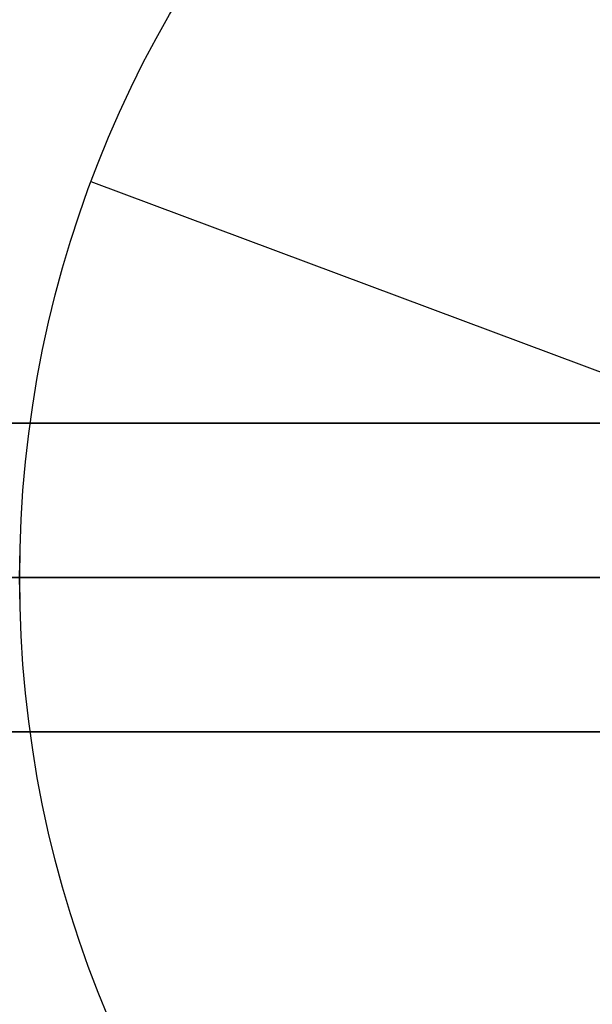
# Model space of a CAD drawing. Extents: x -3378 to 3007, y -425 to 173.
# Tile 179 of 256: x -1080.72 to -1075.15, y 69.85 to 79.43. Entities that reach past the tile are written whole.
import ezdxf

# ---------------------------------------------------------------- set-up
doc = ezdxf.new("R2010")
doc.units = 0
doc.layers.add('PREDEFINITO', color=7, linetype='CONTINUOUS')

msp = doc.modelspace()

# ---------------------------------------------------------------- linework, layer by layer
at = {"layer": 'PREDEFINITO'}
for p, q in [((-1080.0249, 77.8508, 3175), (-1080.0249, 77.8508, 3171)), ((-1072.9992, 75.2259, 3171), (-1080.0249, 77.8508, 3171)), ((-1080.0249, 77.8508, 1235), (-1080.0249, 77.8508, 1239)), ((-1072.9992, 75.2259, 1239), (-1080.0249, 77.8508, 1239)), ((-1069.7206, 75.501, 2348.5415), (-1084.6454, 75.501, 2348.5415)), ((-1069.7206, 75.501, 2572.0831), (-1084.6454, 75.501, 2572.0831)), ((-1069.7206, 75.501, 2795.6246), (-1084.6454, 75.501, 2795.6246)), ((-1084.6454, 75.501, 2125), (-1069.7206, 75.501, 2125)), ((-1084.6454, 75.501, 3019.1661), (-1069.7206, 75.501, 3019.1661)), ((-1084.7206, 74.001, 1255), (-1054.7206, 74.001, 1255)), ((-1084.7206, 74.001, 3155), (-1054.7206, 74.001, 3155)), ((-1084.7206, 74.001, 2123.5), (-1069.7206, 74.001, 2123.5)), ((-1084.7206, 74.001, 2126.5), (-1069.7206, 74.001, 2126.5)), ((-1069.7206, 74.001, 2347.0415), (-1084.7206, 74.001, 2347.0415)), ((-1069.7206, 74.001, 2350.0415), (-1084.7206, 74.001, 2350.0415)), ((-1069.7206, 74.001, 2570.5831), (-1084.7206, 74.001, 2570.5831)), ((-1069.7206, 74.001, 2573.5831), (-1084.7206, 74.001, 2573.5831)), ((-1069.7206, 74.001, 2797.1246), (-1084.7206, 74.001, 2797.1246)), ((-1069.7206, 74.001, 2794.1246), (-1084.7206, 74.001, 2794.1246)), ((-1084.7206, 74.001, 3020.6661), (-1069.7206, 74.001, 3020.6661)), ((-1084.7206, 74.001, 3017.6661), (-1069.7206, 74.001, 3017.6661)), ((-1073.2206, 74.001, 1255), (-1084.7206, 74.001, 1255)), ((-1073.2205, 74.001, 3155), (-1084.7205, 74.001, 3155)), ((-1080.7205, 74.001, 3175), (-1084.7205, 74.001, 3175)), ((-1084.6454, 72.501, 2125), (-1069.7206, 72.501, 2125)), ((-1084.6454, 72.501, 3019.1661), (-1069.7206, 72.501, 3019.1661)), ((-1069.7206, 72.501, 2348.5415), (-1084.6454, 72.501, 2348.5415)), ((-1069.7206, 72.501, 2572.0831), (-1084.6454, 72.501, 2572.0831)), ((-1069.7206, 72.501, 2795.6246), (-1084.6454, 72.501, 2795.6246))]:
    msp.add_line(p, q, dxfattribs=at)
for centre, radius in [((-1069.7206, 74.001, 1255), 15), ((-1069.7206, 74.001, 3155), 15), ((-1069.7206, 74.001, 2205), 15), ((-1069.7206, 74.001, 1235), 11), ((-1069.7206, 74.001, 1239), 11), ((-1069.7206, 74.001, 1237), 11), ((-1069.7205, 74.001, 3175), 11), ((-1069.7205, 74.001, 3171), 11), ((-1069.7205, 74.001, 3173), 11)]:
    msp.add_circle(centre, radius, dxfattribs=at)
at = {"layer": 'PREDEFINITO', "extrusion": (-1.51582e-14, -1.51582e-14, -1)}
for centre in [(1069.7206, 74.001, -1255), (1069.7206, 74.001, -1235), (1069.7206, 74.001, -1245)]:
    msp.add_circle(centre, 15, dxfattribs=at)
at = {"layer": 'PREDEFINITO', "extrusion": (1.51582e-14, 1.51582e-14, -1)}
for centre in [(1069.7205, 74.001, -3155), (1069.7205, 74.001, -3175), (1069.7205, 74.001, -3165)]:
    msp.add_circle(centre, 15, dxfattribs=at)

doc.saveas('drawing.dxf')
